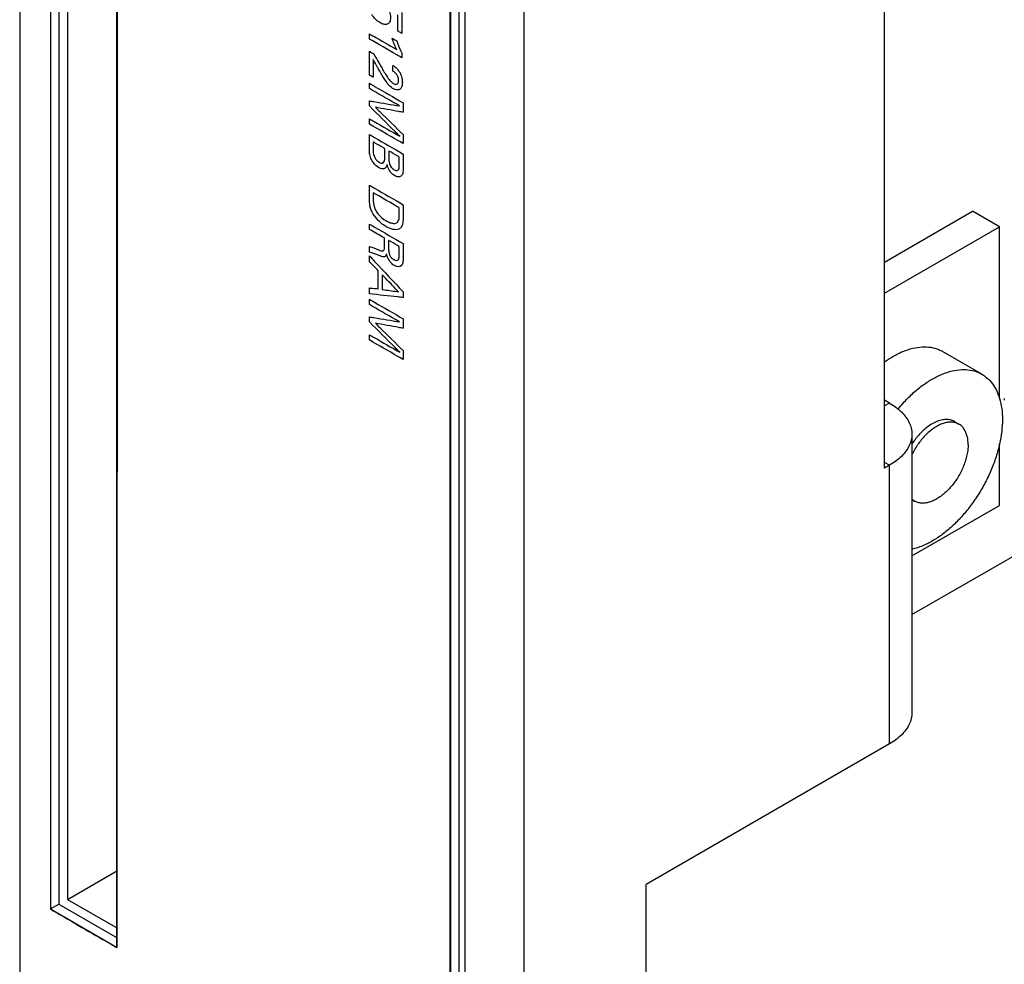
# Model space of a CAD drawing. Header units: inches. Extents: x 0 to 34, y 0 to 22.
# Tile 29 of 59: x 22.9 to 24.1, y 13.5 to 14.7. Entities that reach past the tile are written whole.
import ezdxf

# ---------------------------------------------------------------- set-up
doc = ezdxf.new("R2010")
doc.units = ezdxf.units.IN
doc.header["$LTSCALE"] = 1.87
doc.header["$MEASUREMENT"] = 0
doc.layers.get('0').update_dxf_attribs({"linetype": 'CONTINUOUS'})
doc.layers.add('DATUMCURVES', color=7, linetype='CONTINUOUS')

msp = doc.modelspace()

# ---------------------------------------------------------------- linework, layer by layer
at = {"color": 7, "linetype": 'CONTINUOUS'}
for p, q in [((23.5342, 16.7908), (23.5342, 12.6543)), ((23.46, 16.748), (23.46, 12.6115)), ((22.8992, 16.5796), (22.8992, 12.9474)), ((22.9381, 16.3935), (22.9381, 13.5438)), ((22.9487, 16.3874), (22.9487, 13.5499)), ((22.9593, 16.3814), (22.9593, 13.5558)), ((23.9889, 14.0993), (23.9889, 16.3854)), ((23.0222, 13.4952), (23.0223, 16.3449)), ((23.4529, 13.0531), (23.4529, 16.3143)), ((23.4423, 13.047), (23.4423, 16.3082)), ((24.0234, 13.9147), (27.5561, 15.9544)), ((24.1338, 14.4034), (24.0999, 14.423)), ((23.9889, 14.3197), (24.1338, 14.4034)), ((24.1338, 14.187), (24.1338, 14.4034)), ((24.1115, 14.2177), (24.062, 14.2463)), ((23.9952, 14.1813), (23.9889, 14.185)), ((23.9952, 14.1813), (23.9889, 14.1777)), ((24.077, 14.158), (24.0826, 14.1547)), ((24.0234, 14.1421), (24.0234, 13.7911)), ((24.1338, 14.0523), (24.1338, 14.13)), ((23.9952, 14.1029), (23.9889, 14.1066)), ((23.9952, 14.1029), (23.9889, 14.0993)), ((23.9952, 13.7519), (23.9952, 14.1029)), ((24.0234, 14.0596), (24.0266, 14.0577)), ((24.0234, 13.9886), (24.1338, 14.0523)), ((23.9952, 13.7519), (23.6884, 13.5747)), ((22.9593, 13.5558), (23.0223, 13.5921)), ((23.6884, 13.3297), (23.6884, 13.5747)), ((22.9381, 13.5438), (22.9487, 13.5499)), ((22.9487, 13.5499), (23.0222, 13.5075)), ((22.9593, 13.5558), (23.0223, 13.5194)), ((22.9381, 13.5438), (23.0222, 13.4952))]:
    msp.add_line(p, q, dxfattribs=at)
at = {"color": 3, "linetype": 'CONTINUOUS'}
msp.add_line((23.9889, 14.3589), (24.0999, 14.423), dxfattribs=at)
at = {"color": 7, "linetype": 'CONTINUOUS'}
for points, knots in [([(23.9888, 14.2332), (23.9922, 14.2357), (23.9997, 14.2406), (24.0116, 14.2465), (24.024, 14.2506), (24.0359, 14.2525), (24.0471, 14.252), (24.0558, 14.2495), (24.0605, 14.2472), (24.062, 14.2463)], [0, 0, 0, 0, 0.162156, 0.341193, 0.506546, 0.658894, 0.800292, 0.934279, 1, 1, 1, 1]), ([(24.0425, 14.2076), (24.0446, 14.209), (24.0508, 14.2128), (24.0611, 14.2179), (24.0735, 14.2221), (24.0854, 14.2239), (24.0966, 14.2234), (24.1053, 14.2209), (24.11, 14.2186), (24.1115, 14.2177)], [0, 0, 0, 0, 0.103341, 0.294946, 0.471907, 0.634949, 0.786273, 0.929666, 1, 1, 1, 1]), ([(24.1115, 14.2177), (24.113, 14.2169), (24.1173, 14.214), (24.1238, 14.2077), (24.1298, 14.1982), (24.1342, 14.187), (24.1368, 14.1742), (24.1374, 14.1652), (24.1374, 14.1605)], [0, 0, 0, 0, 0.078345, 0.238285, 0.407066, 0.588917, 0.786291, 1, 1, 1, 1]), ([(24.0057, 14.1735), (24.0078, 14.1761), (24.0136, 14.1829), (24.0237, 14.1931), (24.034, 14.2017), (24.0405, 14.2062), (24.0425, 14.2076)], [0, 0, 0, 0, 0.200221, 0.533326, 0.851056, 1, 1, 1, 1]), ([(23.9952, 14.1813), (24.0007, 14.1781), (24.0105, 14.1711), (24.0208, 14.1575), (24.0234, 14.1471), (24.0234, 14.1421)], [0, 0, 0, 0, 0.379882, 0.707235, 1, 1, 1, 1]), ([(24.0826, 14.1547), (24.0823, 14.1549), (24.0807, 14.1558), (24.0774, 14.1569), (24.0727, 14.1575), (24.0677, 14.1571), (24.0625, 14.1557), (24.0571, 14.1534), (24.0518, 14.1503), (24.0464, 14.1464), (24.0412, 14.1417), (24.0363, 14.1363), (24.0317, 14.1304), (24.0275, 14.1241), (24.0248, 14.1192), (24.0235, 14.1165), (24.0233, 14.1161)], [0, 0, 0, 0, 0.014192, 0.071599, 0.131516, 0.195524, 0.264656, 0.339392, 0.419745, 0.505345, 0.595533, 0.689425, 0.785979, 0.884046, 0.982417, 1, 1, 1, 1]), ([(24.1374, 14.1605), (24.1374, 14.1555), (24.1367, 14.1451), (24.134, 14.1294), (24.1296, 14.1133), (24.1235, 14.097), (24.116, 14.0811), (24.1071, 14.0657), (24.097, 14.0512), (24.086, 14.0378), (24.0742, 14.0259), (24.062, 14.0157), (24.0494, 14.0073), (24.0369, 14.001), (24.0281, 13.9981), (24.0236, 13.9971), (24.0234, 13.997)], [0, 0, 0, 0, 0.07129, 0.146989, 0.226351, 0.308453, 0.392246, 0.476611, 0.560404, 0.642508, 0.721872, 0.797573, 0.868867, 0.935256, 0.99657, 1, 1, 1, 1]), ([(24.049, 14.1552), (24.0467, 14.1539), (24.0422, 14.1508), (24.0359, 14.1453), (24.0317, 14.1407), (24.0295, 14.1381), (24.0292, 14.1377)], [0, 0, 0, 0, 0.296377, 0.613353, 0.946541, 1, 1, 1, 1]), ([(24.077, 14.158), (24.0758, 14.1587), (24.0729, 14.16), (24.0677, 14.1608), (24.0616, 14.1603), (24.0552, 14.1585), (24.0511, 14.1564), (24.049, 14.1552)], [0, 0, 0, 0, 0.136675, 0.325726, 0.529875, 0.754021, 1, 1, 1, 1]), ([(24.0942, 14.1291), (24.0942, 14.1311), (24.094, 14.135), (24.0929, 14.1405), (24.0911, 14.1454), (24.0887, 14.1495), (24.0857, 14.1527), (24.0836, 14.1542), (24.0826, 14.1547)], [0, 0, 0, 0, 0.204735, 0.394521, 0.569979, 0.733089, 0.887321, 1, 1, 1, 1]), ([(24.0234, 14.1421), (24.0234, 14.1372), (24.0208, 14.1268), (24.0105, 14.1131), (24.0007, 14.1061), (23.9952, 14.1029)], [0, 0, 0, 0, 0.292765, 0.620118, 1, 1, 1, 1]), ([(24.0292, 14.1377), (24.0276, 14.1357), (24.0256, 14.133), (24.0237, 14.1301), (24.0233, 14.1294)], [0, 0, 0, 0, 0.7551, 1, 1, 1, 1]), ([(24.0942, 14.1291), (24.0942, 14.1269), (24.094, 14.1225), (24.0928, 14.1158), (24.091, 14.1089), (24.0885, 14.1019), (24.0854, 14.095), (24.0817, 14.0884), (24.0776, 14.082), (24.073, 14.0761), (24.068, 14.0708), (24.0629, 14.0661), (24.0575, 14.0621), (24.0521, 14.059), (24.0468, 14.0567), (24.0415, 14.0554), (24.0365, 14.0549), (24.0318, 14.0555), (24.0286, 14.0567), (24.027, 14.0575), (24.0266, 14.0577)], [0, 0, 0, 0, 0.057729, 0.1189, 0.182969, 0.249264, 0.317017, 0.385406, 0.453582, 0.520707, 0.585981, 0.648681, 0.708191, 0.764052, 0.81601, 0.86407, 0.908569, 0.950224, 0.990133, 1, 1, 1, 1]), ([(24.0266, 14.0577), (24.0257, 14.0583), (24.0245, 14.0591), (24.0235, 14.06), (24.0233, 14.0602)], [0, 0, 0, 0, 0.802547, 1, 1, 1, 1]), ([(24.0234, 13.7911), (24.0234, 13.7861), (24.0208, 13.7757), (24.0105, 13.7621), (24.0007, 13.755), (23.9952, 13.7519)], [0, 0, 0, 0, 0.292765, 0.620118, 1, 1, 1, 1])]:
    msp.add_open_spline(points, degree=3, knots=knots, dxfattribs=at)
for points in [[(24.1397, 14.1871), (24.1397, 14.1867), (24.1397, 14.1863), (24.1397, 14.186)], [(24.1397, 14.186), (24.1397, 14.1856), (24.1397, 14.1853), (24.1397, 14.185)]]:
    msp.add_open_spline(points, degree=3, dxfattribs=at)
at = {"layer": 'DATUMCURVES', "color": 40, "linetype": 'CONTINUOUS'}
for points, knots in [([(22.8992, 16.5777, 2.6006), (22.8992, 16.5167, 2.5575), (22.8992, 15.3066, 1.7017), (22.8992, 14.0965, 0.846), (22.8992, 12.9474, 0.0333)], [0, 0, 0, 0, 0.050373, 1, 1, 1, 1]), ([(22.9381, 16.3923, 2.5171), (22.9381, 16.2439, 2.4121), (22.9381, 15.2943, 1.7406), (22.9381, 14.3447, 1.069), (22.9381, 13.5435, 0.5024)], [0, 0, 0, 0, 0.15625, 1, 1, 1, 1]), ([(23.0218, 13.5194, 0.588), (23.0218, 13.6597, 0.6872), (23.0218, 14.6012, 1.353), (23.0218, 15.5427, 2.0188), (23.0218, 16.3439, 2.5855)], [0, 0, 0, 0, 0.148979, 1, 1, 1, 1]), ([(23.4416, 13.0469, 0.768), (23.4416, 13.2167, 0.8881), (23.4416, 13.9654, 1.4176), (23.4416, 14.714, 1.947), (23.4416, 15.2929, 2.3563)], [0, 0, 0, 0, 0.226823, 1, 1, 1, 1]), ([(23.3626, 14.6791, 1.8255), (23.3635, 14.6775, 1.8255), (23.3649, 14.6748, 1.8253), (23.3661, 14.6706, 1.8238), (23.3666, 14.666, 1.8211), (23.3658, 14.6612, 1.8167), (23.3625, 14.6583, 1.8107), (23.358, 14.6583, 1.8051), (23.3528, 14.6605, 1.8003), (23.3474, 14.6646, 1.7966), (23.3442, 14.6688, 1.7957), (23.3429, 14.671, 1.7957)], [0, 0, 0, 0, 0.092639, 0.157203, 0.235669, 0.36945, 0.48752, 0.606131, 0.731098, 0.869707, 1, 1, 1, 1]), ([(23.3758, 14.65, 1.8211), (23.3758, 14.6511, 1.8218), (23.3758, 14.6579, 1.8267), (23.3758, 14.6648, 1.8316), (23.3758, 14.6706, 1.8357)], [0, 0, 0, 0, 0.15625, 1, 1, 1, 1]), ([(23.3806, 14.6737, 1.8437), (23.3806, 14.6723, 1.8427), (23.3806, 14.6635, 1.8365), (23.3806, 14.6547, 1.8302), (23.3806, 14.6472, 1.825)], [0, 0, 0, 0, 0.15625, 1, 1, 1, 1]), ([(23.3398, 14.6401, 1.77), (23.3398, 14.6404, 1.7702), (23.3398, 14.6426, 1.7718), (23.3398, 14.6448, 1.7733), (23.3398, 14.6466, 1.7746)], [0, 0, 0, 0, 0.15625, 1, 1, 1, 1]), ([(23.3398, 14.6466, 1.7746), (23.3416, 14.6456, 1.7761), (23.3531, 14.639, 1.7854), (23.3645, 14.6324, 1.7948), (23.3742, 14.6268, 1.8027)], [0, 0, 0, 0, 0.15625, 1, 1, 1, 1]), ([(23.3806, 14.6165, 1.8033), (23.3785, 14.6178, 1.8015), (23.3649, 14.6256, 1.7905), (23.3513, 14.6335, 1.7794), (23.3398, 14.6401, 1.77)], [0, 0, 0, 0, 0.15625, 1, 1, 1, 1]), ([(23.3683, 14.6411, 1.8056), (23.3686, 14.641, 1.8058), (23.3705, 14.6398, 1.8074), (23.3725, 14.6387, 1.809), (23.3742, 14.6377, 1.8104)], [0, 0, 0, 0, 0.15625, 1, 1, 1, 1]), ([(23.3806, 14.6472, 1.825), (23.3803, 14.6474, 1.8248), (23.3787, 14.6483, 1.8235), (23.3772, 14.6492, 1.8222), (23.3758, 14.65, 1.8211)], [0, 0, 0, 0, 0.15625, 1, 1, 1, 1]), ([(23.3742, 14.6377, 1.8104), (23.3756, 14.6337, 1.8093), (23.3776, 14.6286, 1.8082), (23.38, 14.6236, 1.8076), (23.3806, 14.6226, 1.8076)], [0, 0, 0, 0, 0.787897, 1, 1, 1, 1]), ([(23.3398, 14.5947, 1.7379), (23.3398, 14.5963, 1.739), (23.3398, 14.6062, 1.7461), (23.3398, 14.6162, 1.7531), (23.3398, 14.6246, 1.7591)], [0, 0, 0, 0, 0.15625, 1, 1, 1, 1]), ([(23.3398, 14.6246, 1.7591), (23.3401, 14.6245, 1.7593), (23.3419, 14.6234, 1.7608), (23.3437, 14.6224, 1.7622), (23.3452, 14.6215, 1.7635)], [0, 0, 0, 0, 0.15625, 1, 1, 1, 1]), ([(23.3512, 14.6022, 1.7572), (23.3509, 14.6029, 1.7573), (23.3486, 14.6069, 1.7574), (23.3464, 14.611, 1.7575), (23.3445, 14.6144, 1.7575)], [0, 0, 0, 0, 0.15625, 1, 1, 1, 1]), ([(23.3445, 14.6144, 1.7575), (23.3445, 14.6132, 1.7567), (23.3445, 14.6058, 1.7514), (23.3445, 14.5983, 1.7462), (23.3445, 14.592, 1.7417)], [0, 0, 0, 0, 0.15625, 1, 1, 1, 1]), ([(23.3452, 14.6215, 1.7635), (23.3457, 14.6206, 1.7634), (23.3492, 14.6144, 1.7634), (23.3527, 14.6083, 1.7633), (23.3557, 14.6032, 1.7633)], [0, 0, 0, 0, 0.15625, 1, 1, 1, 1]), ([(23.3806, 14.6226, 1.8076), (23.3806, 14.6223, 1.8073), (23.3806, 14.6203, 1.8059), (23.3806, 14.6182, 1.8045), (23.3806, 14.6165, 1.8033)], [0, 0, 0, 0, 0.15625, 1, 1, 1, 1]), ([(23.3593, 14.5889, 1.7576), (23.3587, 14.5898, 1.7575), (23.356, 14.5942, 1.7574), (23.3533, 14.5987, 1.7572), (23.3512, 14.6022, 1.7572)], [0, 0, 0, 0, 0.206872, 1, 1, 1, 1]), ([(23.3557, 14.6032, 1.7633), (23.3568, 14.6012, 1.7633), (23.359, 14.5974, 1.7633), (23.3626, 14.5918, 1.7638), (23.3662, 14.587, 1.7647), (23.3688, 14.5848, 1.7665), (23.3699, 14.5842, 1.7673)], [0, 0, 0, 0, 0.272454, 0.542564, 0.811154, 1, 1, 1, 1]), ([(23.3695, 14.5997, 1.7777), (23.3695, 14.6001, 1.778), (23.3695, 14.6024, 1.7797), (23.3695, 14.6048, 1.7814), (23.3695, 14.6068, 1.7828)], [0, 0, 0, 0, 0.15625, 1, 1, 1, 1]), ([(23.3695, 14.6068, 1.7828), (23.3708, 14.606, 1.7839), (23.3731, 14.6044, 1.7856), (23.3762, 14.601, 1.7869), (23.379, 14.5966, 1.7873), (23.381, 14.591, 1.7857), (23.3815, 14.5852, 1.7823), (23.381, 14.5803, 1.7781), (23.3782, 14.575, 1.771), (23.3728, 14.5758, 1.7649), (23.3695, 14.5777, 1.7622)], [0, 0, 0, 0, 0.106552, 0.176492, 0.258643, 0.390393, 0.503297, 0.623466, 0.740567, 1, 1, 1, 1]), ([(23.3445, 14.592, 1.7417), (23.3442, 14.5921, 1.7415), (23.3427, 14.593, 1.7403), (23.3411, 14.5939, 1.739), (23.3398, 14.5947, 1.7379)], [0, 0, 0, 0, 0.15625, 1, 1, 1, 1]), ([(23.3699, 14.5842, 1.7673), (23.3706, 14.5838, 1.7679), (23.372, 14.5832, 1.7691), (23.3742, 14.5828, 1.7716), (23.3758, 14.5839, 1.7743), (23.3765, 14.5858, 1.7765), (23.3766, 14.5879, 1.7782), (23.3765, 14.5903, 1.7797), (23.3756, 14.5933, 1.7808), (23.3738, 14.5963, 1.7807), (23.3715, 14.5984, 1.7793), (23.37, 14.5994, 1.7782), (23.3695, 14.5997, 1.7777)], [0, 0, 0, 0, 0.087756, 0.197152, 0.321335, 0.396486, 0.487459, 0.588166, 0.669672, 0.803023, 0.918503, 1, 1, 1, 1]), ([(23.3398, 14.5777, 1.7259), (23.3398, 14.578, 1.7261), (23.3398, 14.5802, 1.7277), (23.3398, 14.5824, 1.7292), (23.3398, 14.5843, 1.7305)], [0, 0, 0, 0, 0.15625, 1, 1, 1, 1]), ([(23.3398, 14.5843, 1.7305), (23.342, 14.583, 1.7324), (23.3562, 14.5748, 1.7439), (23.3704, 14.5666, 1.7555), (23.3823, 14.5597, 1.7653)], [0, 0, 0, 0, 0.15625, 1, 1, 1, 1]), ([(23.3779, 14.5557, 1.7569), (23.3759, 14.5569, 1.7553), (23.3632, 14.5642, 1.745), (23.3505, 14.5715, 1.7346), (23.3398, 14.5777, 1.7259)], [0, 0, 0, 0, 0.15625, 1, 1, 1, 1]), ([(23.3695, 14.5777, 1.7622), (23.3688, 14.5781, 1.7617), (23.365, 14.5804, 1.7586), (23.3617, 14.5852, 1.7581), (23.3593, 14.5889, 1.7576)], [0, 0, 0, 0, 0.167563, 1, 1, 1, 1]), ([(23.3398, 14.5557, 1.7103), (23.3398, 14.556, 1.7106), (23.3398, 14.5582, 1.7121), (23.3398, 14.5604, 1.7136), (23.3398, 14.5622, 1.7149)], [0, 0, 0, 0, 0.15625, 1, 1, 1, 1]), ([(23.3398, 14.5622, 1.7149), (23.3418, 14.5618, 1.7171), (23.3545, 14.5597, 1.7311), (23.3672, 14.5575, 1.7451), (23.3779, 14.5557, 1.7569)], [0, 0, 0, 0, 0.15625, 1, 1, 1, 1]), ([(23.3781, 14.5175, 1.7302), (23.3761, 14.5195, 1.7292), (23.3634, 14.5322, 1.7225), (23.3506, 14.545, 1.7159), (23.3398, 14.5557, 1.7103)], [0, 0, 0, 0, 0.15625, 1, 1, 1, 1]), ([(23.3823, 14.5477, 1.7568), (23.3805, 14.548, 1.7548), (23.3688, 14.5501, 1.7419), (23.3572, 14.5523, 1.7291), (23.3473, 14.554, 1.7183)], [0, 0, 0, 0, 0.15625, 1, 1, 1, 1]), ([(23.3473, 14.554, 1.7183), (23.3491, 14.5522, 1.7193), (23.3608, 14.5408, 1.7255), (23.3725, 14.5293, 1.7317), (23.3823, 14.5196, 1.7369)], [0, 0, 0, 0, 0.15625, 1, 1, 1, 1]), ([(23.3823, 14.5597, 1.7653), (23.3823, 14.5591, 1.7648), (23.3823, 14.5551, 1.762), (23.3823, 14.5511, 1.7591), (23.3823, 14.5477, 1.7568)], [0, 0, 0, 0, 0.15625, 1, 1, 1, 1]), ([(23.3398, 14.5329, 1.6942), (23.3398, 14.5333, 1.6945), (23.3398, 14.5355, 1.6961), (23.3398, 14.5377, 1.6976), (23.3398, 14.5396, 1.699)], [0, 0, 0, 0, 0.15625, 1, 1, 1, 1]), ([(23.3398, 14.5396, 1.699), (23.3418, 14.5384, 1.7006), (23.3546, 14.5311, 1.711), (23.3673, 14.5237, 1.7214), (23.3781, 14.5175, 1.7302)], [0, 0, 0, 0, 0.15625, 1, 1, 1, 1]), ([(23.3823, 14.5084, 1.729), (23.3801, 14.5097, 1.7271), (23.366, 14.5178, 1.7156), (23.3518, 14.526, 1.704), (23.3398, 14.5329, 1.6942)], [0, 0, 0, 0, 0.15625, 1, 1, 1, 1]), ([(23.3398, 14.5018, 1.6722), (23.3398, 14.5027, 1.6729), (23.3398, 14.5087, 1.6771), (23.3398, 14.5147, 1.6813), (23.3398, 14.5197, 1.6849)], [0, 0, 0, 0, 0.15625, 1, 1, 1, 1]), ([(23.3398, 14.5197, 1.6849), (23.342, 14.5184, 1.6867), (23.3562, 14.5102, 1.6983), (23.3704, 14.5021, 1.7098), (23.3823, 14.4951, 1.7196)], [0, 0, 0, 0, 0.15625, 1, 1, 1, 1]), ([(23.3823, 14.5196, 1.7369), (23.3823, 14.519, 1.7365), (23.3823, 14.5153, 1.7338), (23.3823, 14.5115, 1.7312), (23.3823, 14.5084, 1.729)], [0, 0, 0, 0, 0.15625, 1, 1, 1, 1]), ([(23.3446, 14.5104, 1.6841), (23.3446, 14.5098, 1.6837), (23.3446, 14.5059, 1.6809), (23.3446, 14.502, 1.6782), (23.3446, 14.4987, 1.6759)], [0, 0, 0, 0, 0.15625, 1, 1, 1, 1]), ([(23.3593, 14.5019, 1.6961), (23.3586, 14.5023, 1.6955), (23.3536, 14.5051, 1.6915), (23.3487, 14.508, 1.6875), (23.3446, 14.5104, 1.6841)], [0, 0, 0, 0, 0.15625, 1, 1, 1, 1]), ([(23.3514, 14.4781, 1.6697), (23.3491, 14.4795, 1.6678), (23.3458, 14.4825, 1.6659), (23.343, 14.487, 1.6657), (23.3416, 14.4899, 1.666), (23.3406, 14.4929, 1.6668), (23.3398, 14.497, 1.6688), (23.3398, 14.4999, 1.6709), (23.3398, 14.5018, 1.6722)], [0, 0, 0, 0, 0.327304, 0.448072, 0.531595, 0.651098, 0.7663, 1, 1, 1, 1]), ([(23.3446, 14.4987, 1.6759), (23.3446, 14.4963, 1.6742), (23.3454, 14.4921, 1.6721), (23.3488, 14.4871, 1.6728), (23.3519, 14.4847, 1.6748), (23.3549, 14.4835, 1.6777), (23.3584, 14.4841, 1.6825), (23.3593, 14.4875, 1.686), (23.3593, 14.49, 1.6877)], [0, 0, 0, 0, 0.25267, 0.371244, 0.504752, 0.626388, 0.741059, 1, 1, 1, 1]), ([(23.3593, 14.49, 1.6877), (23.3593, 14.4906, 1.6882), (23.3593, 14.4945, 1.691), (23.3593, 14.4985, 1.6938), (23.3593, 14.5019, 1.6961)], [0, 0, 0, 0, 0.15625, 1, 1, 1, 1]), ([(23.3644, 14.4989, 1.7003), (23.3644, 14.4984, 1.6999), (23.3644, 14.4953, 1.6977), (23.3644, 14.4921, 1.6954), (23.3644, 14.4894, 1.6935)], [0, 0, 0, 0, 0.15625, 1, 1, 1, 1]), ([(23.3775, 14.4913, 1.711), (23.3768, 14.4917, 1.7104), (23.3725, 14.4943, 1.7069), (23.3681, 14.4968, 1.7033), (23.3644, 14.4989, 1.7003)], [0, 0, 0, 0, 0.15625, 1, 1, 1, 1]), ([(23.3775, 14.4816, 1.7041), (23.3775, 14.4821, 1.7044), (23.3775, 14.4853, 1.7067), (23.3775, 14.4886, 1.709), (23.3775, 14.4913, 1.711)], [0, 0, 0, 0, 0.15625, 1, 1, 1, 1]), ([(23.3823, 14.4951, 1.7196), (23.3823, 14.4942, 1.719), (23.3823, 14.4884, 1.7148), (23.3823, 14.4825, 1.7107), (23.3823, 14.4776, 1.7072)], [0, 0, 0, 0, 0.15625, 1, 1, 1, 1]), ([(23.362, 14.4818, 1.6853), (23.3615, 14.48, 1.6833), (23.3597, 14.4755, 1.678), (23.3543, 14.4764, 1.6721), (23.3514, 14.4781, 1.6697)], [0, 0, 0, 0, 0.397065, 1, 1, 1, 1]), ([(23.3823, 14.4776, 1.7072), (23.3823, 14.4752, 1.7055), (23.3824, 14.4707, 1.7023), (23.3798, 14.4668, 1.6964), (23.3766, 14.4661, 1.692), (23.3739, 14.4668, 1.6892), (23.3709, 14.4682, 1.6866), (23.3675, 14.4708, 1.6842), (23.3639, 14.4759, 1.6833), (23.3626, 14.4797, 1.6845), (23.362, 14.4818, 1.6853)], [0, 0, 0, 0, 0.194048, 0.349737, 0.468444, 0.533605, 0.606004, 0.741618, 0.846544, 1, 1, 1, 1]), ([(23.3644, 14.4894, 1.6935), (23.3644, 14.4885, 1.6929), (23.3644, 14.4865, 1.6915), (23.365, 14.4829, 1.6897), (23.3667, 14.4792, 1.6892), (23.369, 14.4767, 1.6902), (23.3711, 14.4753, 1.6917), (23.3731, 14.4743, 1.6935), (23.3752, 14.474, 1.696), (23.3769, 14.4754, 1.699), (23.3775, 14.4784, 1.7018), (23.3775, 14.4805, 1.7033), (23.3775, 14.4816, 1.7041)], [0, 0, 0, 0, 0.089294, 0.210846, 0.341077, 0.415113, 0.504683, 0.590049, 0.658941, 0.775441, 0.891286, 1, 1, 1, 1]), ([(23.3398, 14.4421, 1.63), (23.3398, 14.4428, 1.6305), (23.3398, 14.4474, 1.6338), (23.3398, 14.452, 1.637), (23.3398, 14.4559, 1.6398)], [0, 0, 0, 0, 0.15625, 1, 1, 1, 1]), ([(23.3398, 14.4559, 1.6398), (23.342, 14.4546, 1.6416), (23.3562, 14.4464, 1.6531), (23.3704, 14.4382, 1.6647), (23.3823, 14.4313, 1.6745)], [0, 0, 0, 0, 0.15625, 1, 1, 1, 1]), ([(23.3768, 14.4005, 1.6459), (23.3746, 14.3996, 1.6426), (23.3694, 14.3996, 1.6361), (23.3615, 14.403, 1.6289), (23.3548, 14.4076, 1.6239), (23.3486, 14.4135, 1.6206), (23.3439, 14.4202, 1.6195), (23.3411, 14.427, 1.6209), (23.3398, 14.434, 1.6242), (23.3398, 14.4388, 1.6276), (23.3398, 14.4421, 1.63)], [0, 0, 0, 0, 0.161086, 0.324707, 0.443249, 0.542125, 0.690408, 0.763985, 0.837078, 1, 1, 1, 1]), ([(23.3447, 14.4463, 1.6389), (23.3447, 14.4459, 1.6386), (23.3447, 14.4437, 1.6371), (23.3447, 14.4415, 1.6355), (23.3447, 14.4396, 1.6342)], [0, 0, 0, 0, 0.15625, 1, 1, 1, 1]), ([(23.3775, 14.4274, 1.6657), (23.3758, 14.4283, 1.6643), (23.3648, 14.4347, 1.6553), (23.3539, 14.441, 1.6464), (23.3447, 14.4463, 1.6389)], [0, 0, 0, 0, 0.15625, 1, 1, 1, 1]), ([(23.3823, 14.4313, 1.6745), (23.3823, 14.4306, 1.6739), (23.3823, 14.4259, 1.6706), (23.3823, 14.4211, 1.6672), (23.3823, 14.4171, 1.6644)], [0, 0, 0, 0, 0.15625, 1, 1, 1, 1]), ([(23.347, 14.4254, 1.627), (23.3479, 14.4234, 1.6267), (23.3518, 14.4172, 1.6271), (23.3571, 14.4132, 1.6306), (23.3605, 14.4112, 1.6334)], [0, 0, 0, 0, 0.313146, 1, 1, 1, 1]), ([(23.3605, 14.4112, 1.6334), (23.3624, 14.4101, 1.635), (23.3656, 14.4086, 1.6379), (23.3702, 14.4075, 1.6427), (23.3743, 14.4079, 1.6481), (23.3774, 14.4119, 1.6546), (23.3775, 14.4166, 1.6581), (23.3775, 14.4192, 1.6599)], [0, 0, 0, 0, 0.212306, 0.370236, 0.536638, 0.748769, 1, 1, 1, 1]), ([(23.3823, 14.4171, 1.6644), (23.3823, 14.4119, 1.6608), (23.3822, 14.4043, 1.6551), (23.3781, 14.401, 1.6478), (23.3768, 14.4005, 1.6459)], [0, 0, 0, 0, 0.728714, 1, 1, 1, 1]), ([(23.3775, 14.4192, 1.6599), (23.3775, 14.4196, 1.6602), (23.3775, 14.4223, 1.6621), (23.3775, 14.4251, 1.664), (23.3775, 14.4274, 1.6657)], [0, 0, 0, 0, 0.15625, 1, 1, 1, 1]), ([(23.3398, 14.4002, 1.6003), (23.3398, 14.4005, 1.6006), (23.3398, 14.4028, 1.6022), (23.3398, 14.405, 1.6038), (23.3398, 14.4069, 1.6051)], [0, 0, 0, 0, 0.15625, 1, 1, 1, 1]), ([(23.3398, 14.4069, 1.6051), (23.342, 14.4056, 1.6069), (23.3562, 14.3974, 1.6185), (23.3704, 14.3892, 1.6301), (23.3823, 14.3823, 1.6398)], [0, 0, 0, 0, 0.15625, 1, 1, 1, 1]), ([(23.359, 14.3891, 1.616), (23.358, 14.3897, 1.6152), (23.3516, 14.3934, 1.61), (23.3452, 14.397, 1.6048), (23.3398, 14.4002, 1.6003)], [0, 0, 0, 0, 0.15625, 1, 1, 1, 1]), ([(23.3398, 14.3713, 1.58), (23.3398, 14.3717, 1.5802), (23.3398, 14.3741, 1.5819), (23.3398, 14.3766, 1.5837), (23.3398, 14.3786, 1.5851)], [0, 0, 0, 0, 0.15625, 1, 1, 1, 1]), ([(23.3511, 14.3744, 1.5959), (23.3533, 14.3734, 1.5979), (23.3588, 14.3713, 1.6032), (23.359, 14.3777, 1.608), (23.359, 14.3805, 1.61)], [0, 0, 0, 0, 0.479652, 1, 1, 1, 1]), ([(23.359, 14.3805, 1.61), (23.359, 14.381, 1.6103), (23.359, 14.3838, 1.6123), (23.359, 14.3867, 1.6143), (23.359, 14.3891, 1.616)], [0, 0, 0, 0, 0.15625, 1, 1, 1, 1]), ([(23.364, 14.3863, 1.6202), (23.364, 14.3858, 1.6198), (23.364, 14.3822, 1.6173), (23.364, 14.3786, 1.6147), (23.364, 14.3756, 1.6126)], [0, 0, 0, 0, 0.15625, 1, 1, 1, 1]), ([(23.3774, 14.3786, 1.6311), (23.3767, 14.379, 1.6306), (23.3722, 14.3816, 1.6269), (23.3678, 14.3842, 1.6233), (23.364, 14.3863, 1.6202)], [0, 0, 0, 0, 0.15625, 1, 1, 1, 1]), ([(23.3774, 14.3679, 1.6235), (23.3774, 14.3684, 1.6239), (23.3774, 14.372, 1.6265), (23.3774, 14.3756, 1.629), (23.3774, 14.3786, 1.6311)], [0, 0, 0, 0, 0.15625, 1, 1, 1, 1]), ([(23.3823, 14.3823, 1.6398), (23.3823, 14.3814, 1.6392), (23.3823, 14.3756, 1.635), (23.3823, 14.3697, 1.6309), (23.3823, 14.3648, 1.6274)], [0, 0, 0, 0, 0.15625, 1, 1, 1, 1]), ([(23.3398, 14.3597, 1.5718), (23.3398, 14.3601, 1.572), (23.3398, 14.3624, 1.5737), (23.3398, 14.3648, 1.5753), (23.3398, 14.3668, 1.5767)], [0, 0, 0, 0, 0.15625, 1, 1, 1, 1]), ([(23.3398, 14.3668, 1.5767), (23.342, 14.3644, 1.5778), (23.3562, 14.3493, 1.5845), (23.3704, 14.3342, 1.5912), (23.3823, 14.3215, 1.5968)], [0, 0, 0, 0, 0.15625, 1, 1, 1, 1]), ([(23.3614, 14.3694, 1.605), (23.3609, 14.3677, 1.6033), (23.3593, 14.3643, 1.5988), (23.3552, 14.3658, 1.5948), (23.3532, 14.3667, 1.593)], [0, 0, 0, 0, 0.463309, 1, 1, 1, 1]), ([(23.3823, 14.3648, 1.6274), (23.3823, 14.363, 1.6262), (23.3823, 14.3592, 1.6234), (23.3805, 14.3526, 1.6165), (23.3735, 14.3523, 1.6078), (23.3675, 14.3573, 1.6039), (23.3642, 14.3617, 1.6029), (23.3622, 14.3659, 1.6035), (23.3616, 14.3684, 1.6045), (23.3614, 14.3694, 1.605)], [0, 0, 0, 0, 0.133618, 0.296277, 0.586507, 0.711949, 0.830122, 0.927898, 1, 1, 1, 1]), ([(23.364, 14.3756, 1.6126), (23.364, 14.3752, 1.6124), (23.3641, 14.373, 1.6109), (23.3642, 14.3706, 1.6093), (23.365, 14.3686, 1.6088)], [0, 0, 0, 0, 0.162617, 1, 1, 1, 1]), ([(23.365, 14.3686, 1.6088), (23.3651, 14.3682, 1.6087), (23.3664, 14.3654, 1.6083), (23.3687, 14.3631, 1.6095), (23.3705, 14.3621, 1.611)], [0, 0, 0, 0, 0.153826, 1, 1, 1, 1]), ([(23.3705, 14.3621, 1.611), (23.3728, 14.3607, 1.6128), (23.3774, 14.3608, 1.6185), (23.3774, 14.3659, 1.6221), (23.3774, 14.3679, 1.6235)], [0, 0, 0, 0, 0.57068, 1, 1, 1, 1]), ([(23.3509, 14.3481, 1.5771), (23.3503, 14.3487, 1.5768), (23.3466, 14.3526, 1.575), (23.3429, 14.3565, 1.5733), (23.3398, 14.3597, 1.5718)], [0, 0, 0, 0, 0.15625, 1, 1, 1, 1]), ([(23.3509, 14.3253, 1.5609), (23.3509, 14.3265, 1.5618), (23.3509, 14.3341, 1.5672), (23.3509, 14.3416, 1.5725), (23.3509, 14.3481, 1.5771)], [0, 0, 0, 0, 0.15625, 1, 1, 1, 1]), ([(23.3557, 14.3431, 1.5794), (23.3557, 14.3422, 1.5787), (23.3557, 14.336, 1.5744), (23.3557, 14.3298, 1.57), (23.3557, 14.3246, 1.5663)], [0, 0, 0, 0, 0.15625, 1, 1, 1, 1]), ([(23.3765, 14.3216, 1.5897), (23.3754, 14.3227, 1.5892), (23.3685, 14.3299, 1.5857), (23.3615, 14.3371, 1.5823), (23.3557, 14.3431, 1.5794)], [0, 0, 0, 0, 0.15625, 1, 1, 1, 1]), ([(23.3398, 14.3189, 1.5429), (23.3398, 14.3193, 1.5432), (23.3398, 14.3218, 1.5449), (23.3398, 14.3243, 1.5467), (23.3398, 14.3264, 1.5482)], [0, 0, 0, 0, 0.15625, 1, 1, 1, 1]), ([(23.3398, 14.3264, 1.5482), (23.3404, 14.3263, 1.5488), (23.3441, 14.3259, 1.5531), (23.3478, 14.3256, 1.5573), (23.3509, 14.3253, 1.5609)], [0, 0, 0, 0, 0.15625, 1, 1, 1, 1]), ([(23.3823, 14.3142, 1.5917), (23.3801, 14.3145, 1.5891), (23.366, 14.3161, 1.5729), (23.3518, 14.3176, 1.5566), (23.3398, 14.3189, 1.5429)], [0, 0, 0, 0, 0.15625, 1, 1, 1, 1]), ([(23.3557, 14.3246, 1.5663), (23.3568, 14.3244, 1.5675), (23.3637, 14.3234, 1.5753), (23.3707, 14.3224, 1.5831), (23.3765, 14.3216, 1.5897)], [0, 0, 0, 0, 0.15625, 1, 1, 1, 1]), ([(23.3823, 14.3215, 1.5968), (23.3823, 14.3211, 1.5966), (23.3823, 14.3187, 1.5948), (23.3823, 14.3163, 1.5931), (23.3823, 14.3142, 1.5917)], [0, 0, 0, 0, 0.15625, 1, 1, 1, 1]), ([(23.3398, 14.3055, 1.5334), (23.3398, 14.3059, 1.5337), (23.3398, 14.3081, 1.5352), (23.3398, 14.3103, 1.5368), (23.3398, 14.3121, 1.5381)], [0, 0, 0, 0, 0.15625, 1, 1, 1, 1]), ([(23.3398, 14.3121, 1.5381), (23.342, 14.3108, 1.5399), (23.3562, 14.3027, 1.5515), (23.3704, 14.2945, 1.563), (23.3823, 14.2876, 1.5728)], [0, 0, 0, 0, 0.15625, 1, 1, 1, 1]), ([(23.3779, 14.2836, 1.5645), (23.3759, 14.2847, 1.5629), (23.3632, 14.292, 1.5525), (23.3505, 14.2993, 1.5422), (23.3398, 14.3055, 1.5334)], [0, 0, 0, 0, 0.15625, 1, 1, 1, 1]), ([(23.3398, 14.2836, 1.5179), (23.3398, 14.2839, 1.5181), (23.3398, 14.2861, 1.5196), (23.3398, 14.2882, 1.5212), (23.3398, 14.29, 1.5225)], [0, 0, 0, 0, 0.15625, 1, 1, 1, 1]), ([(23.3398, 14.29, 1.5225), (23.3418, 14.2897, 1.5246), (23.3545, 14.2875, 1.5387), (23.3672, 14.2854, 1.5527), (23.3779, 14.2836, 1.5645)], [0, 0, 0, 0, 0.15625, 1, 1, 1, 1]), ([(23.3781, 14.2453, 1.5377), (23.3761, 14.2473, 1.5367), (23.3633, 14.2601, 1.5301), (23.3506, 14.2728, 1.5235), (23.3398, 14.2836, 1.5179)], [0, 0, 0, 0, 0.15625, 1, 1, 1, 1]), ([(23.3823, 14.2755, 1.5643), (23.3805, 14.2759, 1.5623), (23.3688, 14.278, 1.5495), (23.3572, 14.2801, 1.5367), (23.3473, 14.2819, 1.5259)], [0, 0, 0, 0, 0.15625, 1, 1, 1, 1]), ([(23.3473, 14.2819, 1.5259), (23.3491, 14.2801, 1.5268), (23.3608, 14.2686, 1.533), (23.3725, 14.2571, 1.5392), (23.3823, 14.2474, 1.5444)], [0, 0, 0, 0, 0.15625, 1, 1, 1, 1]), ([(23.3823, 14.2876, 1.5728), (23.3823, 14.2869, 1.5724), (23.3823, 14.2829, 1.5695), (23.3823, 14.2789, 1.5667), (23.3823, 14.2755, 1.5643)], [0, 0, 0, 0, 0.15625, 1, 1, 1, 1]), ([(23.3398, 14.2608, 1.5018), (23.3398, 14.2611, 1.502), (23.3398, 14.2633, 1.5036), (23.3398, 14.2656, 1.5052), (23.3398, 14.2674, 1.5065)], [0, 0, 0, 0, 0.15625, 1, 1, 1, 1]), ([(23.3398, 14.2674, 1.5065), (23.3418, 14.2663, 1.5081), (23.3546, 14.2589, 1.5185), (23.3673, 14.2516, 1.5289), (23.3781, 14.2453, 1.5377)], [0, 0, 0, 0, 0.15625, 1, 1, 1, 1]), ([(23.3823, 14.2362, 1.5365), (23.3801, 14.2375, 1.5347), (23.366, 14.2457, 1.5231), (23.3518, 14.2539, 1.5115), (23.3398, 14.2608, 1.5018)], [0, 0, 0, 0, 0.15625, 1, 1, 1, 1]), ([(23.3823, 14.2474, 1.5444), (23.3823, 14.2469, 1.544), (23.3823, 14.2431, 1.5414), (23.3823, 14.2394, 1.5387), (23.3823, 14.2362, 1.5365)], [0, 0, 0, 0, 0.15625, 1, 1, 1, 1]), ([(22.9381, 13.5435, 0.5024), (22.9424, 13.5409, 0.506), (22.9703, 13.5248, 0.5288), (22.9983, 13.5087, 0.5516), (23.0218, 13.4951, 0.5708)], [0, 0, 0, 0, 0.15625, 1, 1, 1, 1])]:
    msp.add_open_spline(points, degree=3, knots=knots, dxfattribs=at)
for points in [[(23.3742, 14.6268, 1.8027), (23.3718, 14.6315, 1.803), (23.3699, 14.6363, 1.8041), (23.3683, 14.6411, 1.8056)], [(23.3447, 14.4396, 1.6342), (23.3447, 14.4353, 1.6311), (23.3447, 14.4302, 1.6276), (23.347, 14.4254, 1.627)], [(23.3398, 14.3786, 1.5851), (23.3434, 14.3779, 1.589), (23.3473, 14.376, 1.5924), (23.3511, 14.3744, 1.5959)], [(23.3532, 14.3667, 1.593), (23.3487, 14.3687, 1.5889), (23.3441, 14.3706, 1.5847), (23.3398, 14.3713, 1.58)], [(23.0218, 13.4951, 0.5708), (23.0218, 13.5032, 0.5765), (23.0218, 13.5113, 0.5823), (23.0218, 13.5194, 0.588)]]:
    msp.add_open_spline(points, degree=3, dxfattribs=at)

doc.saveas('drawing.dxf')
